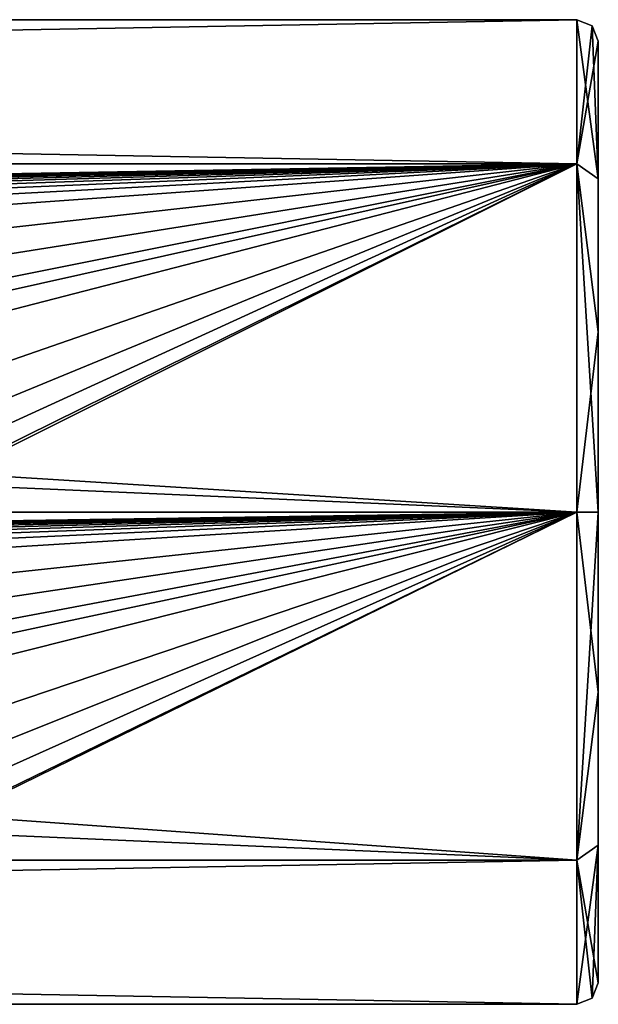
# Model space of a CAD drawing. Header units: millimetres. Extents: x -94 to 205, y -120 to 508.
# Tile 161 of 161: x 191 to 205, y 464 to 486. Entities that reach past the tile are written whole.
import ezdxf

# ---------------------------------------------------------------- set-up
doc = ezdxf.new("R2010")
doc.units = ezdxf.units.MM
doc.header["$LTSCALE"] = 65.185185
for name, color, linetype in [('1750', 7, 'CONTINUOUS'), ('1751', 7, 'CONTINUOUS'), ('1957', 7, 'CONTINUOUS'), ('1958', 7, 'CONTINUOUS'), ('1998', 7, 'CONTINUOUS')]:
    doc.layers.add(name, color=color, linetype=linetype)

msp = doc.modelspace()

# ---------------------------------------------------------------- linework, layer by layer
at = {"layer": '1750', "linetype": 'CONTINUOUS'}
for points in [[(205, 482.779, 86.777), (205, 464, 79), (205, 486, 79), (205, 482.779, 86.777)], [(205, 486, 79), (205, 464, 79), (205, 467.221, 71.223), (205, 486, 79)], [(205, 482.779, 71.223), (205, 486, 79), (205, 467.221, 71.223), (205, 482.779, 71.223)], [(205, 467.221, 86.777), (205, 464, 79), (205, 482.779, 86.777), (205, 467.221, 86.777)], [(205, 479.21, 89.162), (205, 467.221, 86.777), (205, 482.779, 86.777), (205, 479.21, 89.162)], [(205, 479.21, 68.838), (205, 482.779, 71.223), (205, 470.79, 68.838), (205, 479.21, 68.838)], [(205, 470.79, 68.838), (205, 482.779, 71.223), (205, 467.221, 71.223), (205, 470.79, 68.838)], [(205, 470.79, 89.162), (205, 467.221, 86.777), (205, 479.21, 89.162), (205, 470.79, 89.162)], [(205, 475, 90), (205, 470.79, 89.162), (205, 479.21, 89.162), (205, 475, 90)], [(205, 475, 68), (205, 479.21, 68.838), (205, 470.79, 68.838), (205, 475, 68)]]:
    msp.add_3dface(points, dxfattribs=at)
at = {"layer": '1751', "linetype": 'CONTINUOUS'}
for points in [[(18, 486.5, 79), (18, 483.132, 87.132), (204.5, 486.5, 79), (18, 486.5, 79)], [(204.5, 486.5, 79), (18, 483.132, 87.132), (204.5, 483.132, 87.132), (204.5, 486.5, 79)], [(204.5, 483.132, 87.132), (18, 483.132, 87.132), (145, 482.1, 88.047), (204.5, 483.132, 87.132)], [(150, 482.1, 88.047), (204.5, 483.132, 87.132), (145, 482.1, 88.047), (150, 482.1, 88.047)], [(155, 482.1, 88.047), (204.5, 483.132, 87.132), (150, 482.1, 88.047), (155, 482.1, 88.047)], [(160, 482.1, 88.047), (204.5, 483.132, 87.132), (155, 482.1, 88.047), (160, 482.1, 88.047)], [(165, 482.1, 88.047), (204.5, 483.132, 87.132), (160, 482.1, 88.047), (165, 482.1, 88.047)], [(170, 482.1, 88.047), (204.5, 483.132, 87.132), (165, 482.1, 88.047), (170, 482.1, 88.047)], [(175, 482.1, 88.047), (204.5, 483.132, 87.132), (170, 482.1, 88.047), (175, 482.1, 88.047)], [(180, 482.1, 88.047), (204.5, 483.132, 87.132), (175, 482.1, 88.047), (180, 482.1, 88.047)], [(185, 482.1, 88.047), (204.5, 483.132, 87.132), (180, 482.1, 88.047), (185, 482.1, 88.047)], [(190, 478.1, 90.074), (204.5, 483.132, 87.132), (185, 478.1, 90.074), (190, 478.1, 90.074)], [(185, 478.1, 90.074), (204.5, 483.132, 87.132), (190, 479.9, 89.404), (185, 478.1, 90.074)], [(190, 482.1, 88.047), (204.5, 483.132, 87.132), (185, 482.1, 88.047), (190, 482.1, 88.047)], [(204.5, 475, 90.5), (204.5, 483.132, 87.132), (190, 475.9, 90.465), (204.5, 475, 90.5)], [(204.5, 483.132, 87.132), (190, 478.1, 90.074), (190.949, 477.557, 90.212), (204.5, 483.132, 87.132)], [(190, 475.9, 90.465), (204.5, 483.132, 87.132), (190.953, 476.45, 90.408), (190, 475.9, 90.465)], [(204.5, 483.132, 87.132), (190, 482.1, 88.047), (190.919, 481.605, 88.414), (204.5, 483.132, 87.132)], [(190, 479.9, 89.404), (204.5, 483.132, 87.132), (190.937, 480.424, 89.14), (190, 479.9, 89.404)], [(191.1, 481.007, 88.807), (204.5, 483.132, 87.132), (190.919, 481.605, 88.414), (191.1, 481.007, 88.807)], [(190.937, 480.424, 89.14), (204.5, 483.132, 87.132), (191.1, 481.007, 88.807), (190.937, 480.424, 89.14)], [(191.1, 477.002, 90.324), (204.5, 483.132, 87.132), (190.949, 477.557, 90.212), (191.1, 477.002, 90.324)], [(190.953, 476.45, 90.408), (204.5, 483.132, 87.132), (191.1, 477.002, 90.324), (190.953, 476.45, 90.408)], [(18, 475, 90.5), (204.5, 475, 90.5), (190, 475.9, 90.465), (18, 475, 90.5)], [(204.5, 475, 90.5), (18, 475, 90.5), (145, 474.1, 90.465), (204.5, 475, 90.5)], [(150, 474.1, 90.465), (204.5, 475, 90.5), (145, 474.1, 90.465), (150, 474.1, 90.465)], [(155, 474.1, 90.465), (204.5, 475, 90.5), (150, 474.1, 90.465), (155, 474.1, 90.465)], [(160, 474.1, 90.465), (204.5, 475, 90.5), (155, 474.1, 90.465), (160, 474.1, 90.465)], [(165, 474.1, 90.465), (204.5, 475, 90.5), (160, 474.1, 90.465), (165, 474.1, 90.465)], [(170, 474.1, 90.465), (204.5, 475, 90.5), (165, 474.1, 90.465), (170, 474.1, 90.465)], [(175, 474.1, 90.465), (204.5, 475, 90.5), (170, 474.1, 90.465), (175, 474.1, 90.465)], [(180, 474.1, 90.465), (204.5, 475, 90.5), (175, 474.1, 90.465), (180, 474.1, 90.465)], [(185, 474.1, 90.465), (204.5, 475, 90.5), (180, 474.1, 90.465), (185, 474.1, 90.465)], [(190, 474.1, 90.465), (204.5, 475, 90.5), (185, 474.1, 90.465), (190, 474.1, 90.465)], [(204.5, 475, 90.5), (190, 471.9, 90.074), (185, 470.1, 89.404), (204.5, 475, 90.5)], [(190, 470.1, 89.404), (204.5, 475, 90.5), (185, 470.1, 89.404), (190, 470.1, 89.404)], [(204.5, 466.868, 87.132), (204.5, 475, 90.5), (190, 467.9, 88.047), (204.5, 466.868, 87.132)], [(204.5, 475, 90.5), (190, 474.1, 90.465), (190.953, 473.55, 90.408), (204.5, 475, 90.5)], [(190, 471.9, 90.074), (204.5, 475, 90.5), (190.949, 472.443, 90.212), (190, 471.9, 90.074)], [(204.5, 475, 90.5), (190, 470.1, 89.404), (190.937, 469.576, 89.14), (204.5, 475, 90.5)], [(190, 467.9, 88.047), (204.5, 475, 90.5), (190.919, 468.395, 88.414), (190, 467.9, 88.047)], [(190.919, 468.395, 88.414), (204.5, 475, 90.5), (191.1, 468.993, 88.807), (190.919, 468.395, 88.414)], [(191.1, 468.993, 88.807), (204.5, 475, 90.5), (190.937, 469.576, 89.14), (191.1, 468.993, 88.807)], [(190.949, 472.443, 90.212), (204.5, 475, 90.5), (191.1, 472.998, 90.324), (190.949, 472.443, 90.212)], [(191.1, 472.998, 90.324), (204.5, 475, 90.5), (190.953, 473.55, 90.408), (191.1, 472.998, 90.324)], [(18, 466.868, 87.132), (204.5, 466.868, 87.132), (190, 467.9, 88.047), (18, 466.868, 87.132)], [(18, 466.868, 87.132), (18, 463.5, 79), (204.5, 466.868, 87.132), (18, 466.868, 87.132)], [(204.5, 466.868, 87.132), (18, 463.5, 79), (204.5, 463.5, 79), (204.5, 466.868, 87.132)]]:
    msp.add_3dface(points, dxfattribs=at)
at = {"layer": '1957', "linetype": 'CONTINUOUS'}
for points in [[(204.5, 486.5, 79), (204.5, 483.132, 87.132), (204.854, 486.354, 79), (204.5, 486.5, 79)], [(204.5, 483.132, 87.132), (205, 486, 79), (204.854, 486.354, 79), (204.5, 483.132, 87.132)], [(205, 482.779, 86.777), (205, 486, 79), (204.5, 483.132, 87.132), (205, 482.779, 86.777)], [(205, 479.21, 89.162), (205, 482.779, 86.777), (204.5, 483.132, 87.132), (205, 479.21, 89.162)], [(205, 479.21, 89.162), (204.5, 483.132, 87.132), (204.5, 475, 90.5), (205, 479.21, 89.162)], [(205, 475, 90), (205, 479.21, 89.162), (204.5, 475, 90.5), (205, 475, 90)], [(205, 470.79, 89.162), (205, 475, 90), (204.5, 466.868, 87.132), (205, 470.79, 89.162)], [(205, 475, 90), (204.5, 475, 90.5), (204.5, 466.868, 87.132), (205, 475, 90)], [(205, 467.221, 86.777), (205, 470.79, 89.162), (204.5, 466.868, 87.132), (205, 467.221, 86.777)], [(205, 467.221, 86.777), (204.5, 466.868, 87.132), (204.5, 463.5, 79), (205, 467.221, 86.777)], [(205, 467.221, 86.777), (204.5, 463.5, 79), (204.854, 463.646, 79), (205, 467.221, 86.777)], [(205, 464, 79), (205, 467.221, 86.777), (204.854, 463.646, 79), (205, 464, 79)]]:
    msp.add_3dface(points, dxfattribs=at)
at = {"layer": '1958', "linetype": 'CONTINUOUS'}
for points in [[(205, 482.779, 71.223), (204.5, 486.5, 79), (204.854, 486.354, 79), (205, 482.779, 71.223)], [(204.5, 486.5, 79), (205, 482.779, 71.223), (204.5, 483.132, 70.868), (204.5, 486.5, 79)], [(205, 486, 79), (205, 482.779, 71.223), (204.854, 486.354, 79), (205, 486, 79)], [(205, 482.779, 71.223), (205, 479.21, 68.838), (204.5, 483.132, 70.868), (205, 482.779, 71.223)], [(205, 479.21, 68.838), (205, 475, 68), (204.5, 483.132, 70.868), (205, 479.21, 68.838)], [(204.5, 483.132, 70.868), (205, 475, 68), (204.5, 475, 67.5), (204.5, 483.132, 70.868)], [(205, 475, 68), (205, 470.79, 68.838), (204.5, 475, 67.5), (205, 475, 68)], [(204.5, 475, 67.5), (205, 470.79, 68.838), (204.5, 466.868, 70.868), (204.5, 475, 67.5)], [(205, 470.79, 68.838), (205, 467.221, 71.223), (204.5, 466.868, 70.868), (205, 470.79, 68.838)], [(205, 467.221, 71.223), (205, 464, 79), (204.5, 466.868, 70.868), (205, 467.221, 71.223)], [(205, 464, 79), (204.854, 463.646, 79), (204.5, 466.868, 70.868), (205, 464, 79)], [(204.854, 463.646, 79), (204.5, 463.5, 79), (204.5, 466.868, 70.868), (204.854, 463.646, 79)]]:
    msp.add_3dface(points, dxfattribs=at)
at = {"layer": '1998', "linetype": 'CONTINUOUS'}
for points in [[(18, 483.132, 70.868), (18, 486.5, 79), (204.5, 483.132, 70.868), (18, 483.132, 70.868)], [(18, 486.5, 79), (204.5, 486.5, 79), (204.5, 483.132, 70.868), (18, 486.5, 79)], [(18, 475, 67.5), (18, 483.132, 70.868), (204.5, 475, 67.5), (18, 475, 67.5)], [(18, 483.132, 70.868), (204.5, 483.132, 70.868), (204.5, 475, 67.5), (18, 483.132, 70.868)], [(18, 466.868, 70.868), (18, 475, 67.5), (204.5, 466.868, 70.868), (18, 466.868, 70.868)], [(18, 475, 67.5), (204.5, 475, 67.5), (204.5, 466.868, 70.868), (18, 475, 67.5)], [(18, 463.5, 79), (18, 466.868, 70.868), (204.5, 463.5, 79), (18, 463.5, 79)], [(204.5, 463.5, 79), (18, 466.868, 70.868), (204.5, 466.868, 70.868), (204.5, 463.5, 79)]]:
    msp.add_3dface(points, dxfattribs=at)

doc.saveas('drawing.dxf')
